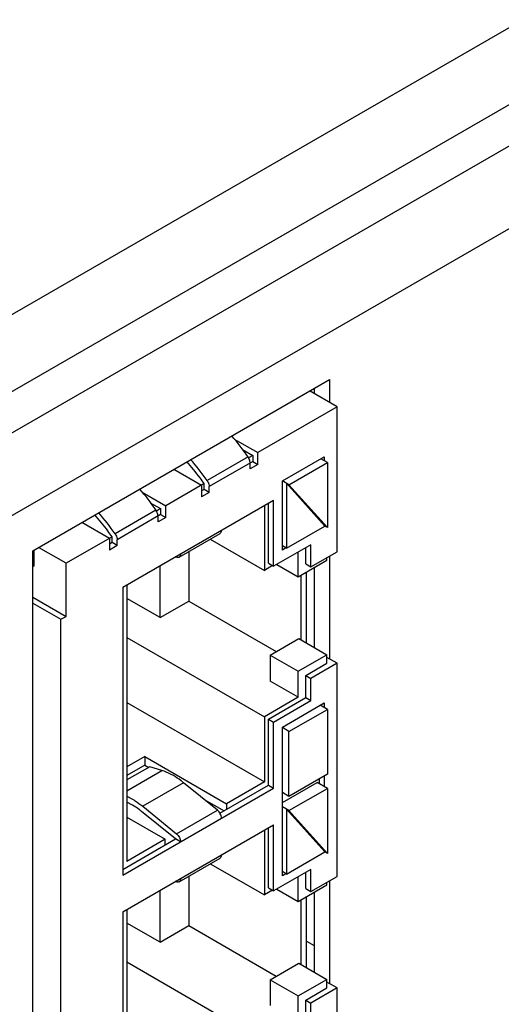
# Model space of a CAD drawing. Header units: inches. Extents: x 0 to 34, y 0 to 22.
# Tile 40 of 137: x 4.328 to 4.828, y 15.632 to 16.653. Entities that reach past the tile are written whole.
import ezdxf

# ---------------------------------------------------------------- set-up
doc = ezdxf.new("R2010")
doc.units = ezdxf.units.IN
doc.header["$LTSCALE"] = 1.87
doc.header["$MEASUREMENT"] = 0
doc.layers.get('0').update_dxf_attribs({"linetype": 'CONTINUOUS'})

msp = doc.modelspace()

# ---------------------------------------------------------------- linework, layer by layer
at = {"color": 3, "linetype": 'CONTINUOUS'}
for p, q in [((3.6865, 15.9812), (5.1875, 16.8478)), ((3.7067, 15.913), (5.2077, 16.7797)), ((3.6002, 15.8087), (5.2181, 16.7428)), ((3.6373, 15.7444), (5.2552, 16.6785)), ((4.342, 16.1022), (4.6496, 16.2798)), ((4.6496, 16.2798), (4.6496, 16.256)), ((4.342, 15.3245), (4.342, 16.1022)), ((4.6496, 16.0965), (4.6496, 15.99)), ((4.6496, 15.7597), (4.6496, 15.6532))]:
    msp.add_line(p, q, dxfattribs=at)
at = {"color": 7, "linetype": 'CONTINUOUS'}
for p, q in [((4.6576, 16.2514), (4.629, 16.2679)), ((4.6337, 16.2706), (4.6337, 16.2652)), ((4.6576, 16.2514), (4.5754, 16.204)), ((4.6576, 16.1011), (4.6576, 16.2514)), ((4.551, 16.218), (4.5754, 16.204)), ((4.5594, 16.2071), (4.5701, 16.2009)), ((4.5754, 16.1917), (4.5754, 16.204)), ((4.5653, 16.1994), (4.5229, 16.1749)), ((4.5701, 16.1948), (4.525, 16.1687)), ((4.5701, 16.2009), (4.5658, 16.1985)), ((4.5674, 16.1871), (4.5674, 16.1932)), ((4.5754, 16.1917), (4.5674, 16.1871)), ((4.5701, 16.2009), (4.5701, 16.1948)), ((4.5701, 16.1948), (4.5754, 16.1917)), ((4.6008, 16.1746), (4.6443, 16.1997)), ((4.6077, 16.1706), (4.6475, 16.1936)), ((4.6475, 16.1936), (4.6406, 16.1975)), ((4.6443, 16.1997), (4.6443, 16.1954)), ((4.6475, 16.1936), (4.6475, 16.1262)), ((4.4884, 16.1868), (4.517, 16.1703)), ((4.5197, 16.1718), (4.4799, 16.1488)), ((4.5197, 16.1657), (4.5197, 16.1718)), ((4.6077, 16.1706), (4.6008, 16.1746)), ((4.6008, 16.1029), (4.6008, 16.1746)), ((4.6448, 16.1277), (4.6051, 16.1721)), ((4.6051, 16.1721), (4.6051, 16.1048)), ((4.4555, 16.1629), (4.4799, 16.1488)), ((4.517, 16.1703), (4.517, 16.158)), ((4.5197, 16.1657), (4.517, 16.1642)), ((4.525, 16.1626), (4.517, 16.158)), ((4.525, 16.1626), (4.5197, 16.1657)), ((4.525, 16.1626), (4.525, 16.1687)), ((4.6475, 16.1262), (4.6077, 16.1706)), ((4.4354, 16.0643), (4.5918, 16.1547)), ((4.4639, 16.1519), (4.4746, 16.1458)), ((4.5865, 16.0891), (4.5865, 16.1516)), ((4.5918, 16.0861), (4.5918, 16.1547)), ((4.4698, 16.1443), (4.4274, 16.1198)), ((4.4746, 16.1458), (4.4704, 16.1433)), ((4.4746, 16.1458), (4.4746, 16.1397)), ((4.4799, 16.1366), (4.4799, 16.1488)), ((4.5823, 16.1492), (4.5823, 16.0818)), ((4.393, 16.1317), (4.4216, 16.1152)), ((4.4746, 16.1397), (4.4295, 16.1136)), ((4.4719, 16.132), (4.4719, 16.1381)), ((4.4799, 16.1366), (4.4719, 16.132)), ((4.4746, 16.1397), (4.4799, 16.1366)), ((4.4937, 16.0955), (4.5362, 16.12)), ((4.6051, 16.1048), (4.6448, 16.1277)), ((4.6475, 16.1262), (4.6448, 16.1277)), ((4.4242, 16.1167), (4.3765, 16.0891)), ((4.4216, 16.1152), (4.4216, 16.1029)), ((4.4242, 16.1106), (4.4216, 16.109)), ((4.4242, 16.1106), (4.4242, 16.1167)), ((4.4295, 16.1075), (4.4242, 16.1106)), ((4.4295, 16.1075), (4.4295, 16.1136)), ((4.5261, 16.1142), (4.5823, 16.0818)), ((4.3436, 16.0867), (4.3436, 16.1032)), ((4.3765, 16.0891), (4.3479, 16.1056)), ((4.4295, 16.1075), (4.4216, 16.1029)), ((4.5038, 16.1013), (4.5038, 16.05)), ((4.6305, 16.1084), (4.5918, 16.0861)), ((4.6051, 16.1048), (4.6008, 16.1072)), ((4.6045, 16.1051), (4.6008, 16.1029)), ((4.6173, 16.0751), (4.6173, 16.1008)), ((4.6252, 16.0885), (4.6252, 16.1054)), ((4.6305, 16.0855), (4.6305, 16.1084)), ((4.6305, 16.0855), (4.6576, 16.1011)), ((4.491, 16.0954), (4.4898, 16.0958)), ((4.6173, 16.0751), (4.647, 16.0922)), ((4.647, 16.0922), (4.647, 16.095)), ((4.342, 16.0857), (4.3436, 16.0867)), ((4.3765, 16.034), (4.3765, 16.0891)), ((4.4741, 16.0328), (4.4741, 16.0867)), ((4.5907, 16.0867), (4.5823, 16.0818)), ((4.5865, 16.0891), (4.5918, 16.0861)), ((4.595, 16.0879), (4.6173, 16.0751)), ((4.6252, 16.0885), (4.6305, 16.0855)), ((4.6257, 16.0065), (4.6257, 16.08)), ((4.6337, 16.0845), (4.6337, 16.0019)), ((4.6204, 16.0095), (4.6204, 16.0769)), ((4.4354, 16.0643), (4.4354, 15.7655)), ((4.4396, 16.0668), (4.4396, 15.7799)), ((4.342, 16.054), (4.3765, 16.034)), ((4.4741, 16.0328), (4.4396, 16.0527)), ((4.4741, 16.0328), (4.5038, 16.05)), ((4.5038, 16.05), (4.5945, 15.9976)), ((4.342, 16.0478), (4.3712, 16.031)), ((4.3712, 16.031), (4.3765, 16.034)), ((4.3712, 15.388), (4.3712, 16.031)), ((4.4396, 16.0123), (4.5823, 15.9299)), ((4.5881, 15.9939), (4.6178, 16.0111)), ((4.6178, 16.0111), (4.647, 15.9942)), ((4.5881, 15.9939), (4.6173, 15.9771)), ((4.5881, 15.9939), (4.5881, 15.967)), ((4.6173, 15.9771), (4.647, 15.9942)), ((4.647, 15.9854), (4.647, 15.9942)), ((4.6576, 15.9854), (4.647, 15.9915)), ((4.6173, 15.9501), (4.6173, 15.9771)), ((4.6252, 15.9728), (4.647, 15.9854)), ((4.6576, 15.9854), (4.6305, 15.9697)), ((4.6576, 15.7643), (4.6576, 15.9854)), ((4.6173, 15.9501), (4.5881, 15.967)), ((4.6252, 15.9728), (4.6305, 15.9697)), ((4.6252, 15.9498), (4.6252, 15.9728)), ((4.6305, 15.9468), (4.6305, 15.9697)), ((4.6173, 15.9501), (4.5823, 15.9299)), ((4.5865, 15.9275), (4.6252, 15.9498)), ((4.5918, 15.9244), (4.6305, 15.9468)), ((4.6252, 15.9498), (4.6305, 15.9468)), ((4.4396, 15.9446), (4.5823, 15.8623)), ((4.6008, 15.9192), (4.6443, 15.9443)), ((4.6077, 15.9146), (4.6475, 15.9376)), ((4.6475, 15.9376), (4.6401, 15.9419)), ((4.6443, 15.9443), (4.6443, 15.9394)), ((4.6475, 15.9376), (4.6475, 15.8702)), ((4.5823, 15.9299), (4.5823, 15.8623)), ((4.5865, 15.9275), (4.5918, 15.9244)), ((4.5865, 15.8589), (4.5865, 15.9275)), ((4.5918, 15.8558), (4.5918, 15.9244)), ((4.6008, 15.7649), (4.6008, 15.9192)), ((4.6077, 15.9146), (4.6008, 15.9186)), ((4.6077, 15.8473), (4.6077, 15.9146)), ((4.4582, 15.8886), (4.4396, 15.8779)), ((4.4582, 15.8886), (4.543, 15.8396)), ((4.4582, 15.8886), (4.4582, 15.8797)), ((4.4582, 15.8797), (4.4396, 15.869)), ((4.4635, 15.878), (4.4396, 15.8643)), ((4.4582, 15.8797), (4.4623, 15.8773)), ((4.4759, 15.8742), (4.4635, 15.878)), ((4.4396, 15.8532), (4.4759, 15.8742)), ((4.6475, 15.8702), (4.6077, 15.8473)), ((4.639, 15.8653), (4.639, 15.8604)), ((4.6443, 15.8684), (4.6443, 15.8574)), ((4.4354, 15.7655), (4.5918, 15.8558)), ((4.4984, 15.8615), (4.456, 15.837)), ((4.5335, 15.8331), (4.4984, 15.8615)), ((4.5361, 15.8298), (4.5865, 15.8589)), ((4.5823, 15.8623), (4.543, 15.8396)), ((4.5865, 15.8589), (4.5918, 15.8558)), ((4.6008, 15.8408), (4.6369, 15.8617)), ((4.6077, 15.8326), (4.6475, 15.8555)), ((4.6475, 15.8555), (4.6369, 15.8617)), ((4.6475, 15.8555), (4.6475, 15.7882)), ((4.4396, 15.8474), (4.4454, 15.8444)), ((4.5199, 15.8441), (4.5404, 15.8323)), ((4.6077, 15.8473), (4.6008, 15.8512)), ((4.4454, 15.8382), (4.4396, 15.8412)), ((4.456, 15.837), (4.491, 15.8086)), ((4.543, 15.8396), (4.543, 15.8338)), ((4.6077, 15.8326), (4.6008, 15.8366)), ((4.6448, 15.7897), (4.6051, 15.8341)), ((4.6051, 15.8341), (4.6051, 15.7667)), ((4.4396, 15.8258), (4.4794, 15.8029)), ((4.49, 15.8032), (4.4549, 15.8316)), ((4.491, 15.8086), (4.5335, 15.8331)), ((4.6475, 15.7882), (4.6077, 15.8326)), ((4.4354, 15.7275), (4.5918, 15.8179)), ((4.5865, 15.7524), (4.5865, 15.8148)), ((4.5918, 15.7493), (4.5918, 15.8179)), ((4.5823, 15.8124), (4.5823, 15.745)), ((4.4354, 15.7716), (4.49, 15.8032)), ((4.4794, 15.8029), (4.4396, 15.7799)), ((4.4794, 15.797), (4.4794, 15.8029)), ((4.4953, 15.8001), (4.49, 15.8032)), ((4.4937, 15.7587), (4.5362, 15.7832)), ((4.6051, 15.7667), (4.6448, 15.7897)), ((4.6475, 15.7882), (4.6448, 15.7897)), ((4.5261, 15.7774), (4.5823, 15.745)), ((4.5038, 15.7645), (4.5038, 15.7132)), ((4.6305, 15.7716), (4.5918, 15.7493)), ((4.6051, 15.7667), (4.6008, 15.7692)), ((4.6045, 15.767), (4.6008, 15.7649)), ((4.6173, 15.7383), (4.6173, 15.764)), ((4.6252, 15.7517), (4.6252, 15.7686)), ((4.6305, 15.7487), (4.6305, 15.7716)), ((4.6305, 15.7487), (4.6576, 15.7643)), ((4.491, 15.7586), (4.4898, 15.759)), ((4.5865, 15.7524), (4.5918, 15.7493)), ((4.6173, 15.7383), (4.647, 15.7554)), ((4.647, 15.7554), (4.647, 15.7582)), ((4.4741, 15.696), (4.4741, 15.7499)), ((4.5907, 15.7499), (4.5823, 15.745)), ((4.595, 15.7511), (4.6173, 15.7383)), ((4.6252, 15.7517), (4.6305, 15.7487)), ((4.6257, 15.6697), (4.6257, 15.7432)), ((4.6337, 15.7477), (4.6337, 15.6651)), ((4.6204, 15.6728), (4.6204, 15.7401)), ((4.4354, 15.7275), (4.4354, 15.4287)), ((4.4396, 15.73), (4.4396, 15.4431)), ((4.4741, 15.696), (4.4396, 15.7159)), ((4.4741, 15.696), (4.5038, 15.7132)), ((4.5038, 15.7132), (4.5945, 15.6608)), ((4.6257, 15.6971), (4.6337, 15.6925)), ((4.4396, 15.6755), (4.5823, 15.5931)), ((4.5881, 15.6571), (4.6178, 15.6743)), ((4.6178, 15.6743), (4.647, 15.6574)), ((4.5881, 15.6571), (4.6173, 15.6403)), ((4.5881, 15.6571), (4.5881, 15.6302)), ((4.6173, 15.6403), (4.647, 15.6574)), ((4.647, 15.6486), (4.647, 15.6574)), ((4.6576, 15.6486), (4.647, 15.6547)), ((4.6173, 15.6134), (4.6173, 15.6403)), ((4.6252, 15.636), (4.647, 15.6486)), ((4.6576, 15.6486), (4.6305, 15.6329)), ((4.6576, 15.4982), (4.6576, 15.6486)), ((4.6252, 15.636), (4.6305, 15.6329)), ((4.6252, 15.613), (4.6252, 15.636)), ((4.6305, 15.61), (4.6305, 15.6329))]:
    msp.add_line(p, q, dxfattribs=at)
for centre, radius, start, end in [((4.3515, 16.0513), 0.2601, 34.6989, 40.8407), ((4.3119, 16.0291), 0.2564, 34.6552, 40.8845), ((4.256, 15.9962), 0.2601, 34.6989, 40.8407), ((4.2165, 15.9739), 0.2564, 34.6552, 40.8845)]:
    msp.add_arc(centre, radius, start, end, dxfattribs=at)
for points, knots in [([(4.5197, 16.1718), (4.5183, 16.1738), (4.5127, 16.1817), (4.5066, 16.1892), (4.5018, 16.1946)], [0, 0, 0, 0, 0.252668, 1, 1, 1, 1]), ([(4.5674, 16.1932), (4.5674, 16.1937), (4.5672, 16.1959), (4.5662, 16.198), (4.5653, 16.1994)], [0, 0, 0, 0, 0.228766, 1, 1, 1, 1]), ([(4.5229, 16.1749), (4.5232, 16.1744), (4.5243, 16.1725), (4.525, 16.1703), (4.525, 16.1687)], [0, 0, 0, 0, 0.265498, 1, 1, 1, 1]), ([(4.4719, 16.1381), (4.4719, 16.1386), (4.4717, 16.1408), (4.4708, 16.1429), (4.4698, 16.1443)], [0, 0, 0, 0, 0.228766, 1, 1, 1, 1]), ([(4.4242, 16.1167), (4.4228, 16.1187), (4.4172, 16.1266), (4.4111, 16.1341), (4.4063, 16.1395)], [0, 0, 0, 0, 0.252668, 1, 1, 1, 1]), ([(4.5362, 16.12), (4.5367, 16.1203), (4.5375, 16.1214), (4.5377, 16.1227), (4.5377, 16.1234)], [0, 0, 0, 0, 0.449127, 1, 1, 1, 1]), ([(4.4274, 16.1198), (4.4277, 16.1193), (4.4288, 16.1174), (4.4295, 16.1152), (4.4295, 16.1136)], [0, 0, 0, 0, 0.265498, 1, 1, 1, 1]), ([(4.4937, 16.0955), (4.4934, 16.0953), (4.4924, 16.095), (4.4915, 16.0952), (4.491, 16.0954)], [0, 0, 0, 0, 0.466914, 1, 1, 1, 1]), ([(4.4953, 16.0989), (4.4953, 16.0982), (4.4951, 16.0969), (4.4942, 16.0958), (4.4937, 16.0955)], [0, 0, 0, 0, 0.550873, 1, 1, 1, 1]), ([(4.4879, 15.8688), (4.4869, 15.8694), (4.483, 15.8715), (4.479, 15.8732), (4.4759, 15.8742)], [0, 0, 0, 0, 0.261833, 1, 1, 1, 1]), ([(4.4984, 15.8615), (4.4976, 15.8622), (4.4942, 15.8649), (4.4906, 15.8673), (4.4879, 15.8688)], [0, 0, 0, 0, 0.258346, 1, 1, 1, 1]), ([(4.4454, 15.8444), (4.4463, 15.8438), (4.45, 15.8416), (4.4535, 15.8391), (4.456, 15.837)], [0, 0, 0, 0, 0.241602, 1, 1, 1, 1]), ([(4.4549, 15.8316), (4.4542, 15.8323), (4.4511, 15.8346), (4.4479, 15.8368), (4.4454, 15.8382)], [0, 0, 0, 0, 0.258346, 1, 1, 1, 1]), ([(4.5377, 15.8246), (4.5377, 15.8262), (4.5367, 15.8294), (4.5347, 15.832), (4.5335, 15.8331)], [0, 0, 0, 0, 0.488558, 1, 1, 1, 1]), ([(4.491, 15.8086), (4.4923, 15.8075), (4.4943, 15.8049), (4.4953, 15.8017), (4.4953, 15.8001)], [0, 0, 0, 0, 0.511442, 1, 1, 1, 1]), ([(4.5362, 15.7832), (4.5367, 15.7835), (4.5375, 15.7846), (4.5377, 15.7859), (4.5377, 15.7866)], [0, 0, 0, 0, 0.449127, 1, 1, 1, 1]), ([(4.4937, 15.7587), (4.4934, 15.7585), (4.4924, 15.7583), (4.4915, 15.7584), (4.491, 15.7586)], [0, 0, 0, 0, 0.466914, 1, 1, 1, 1]), ([(4.4953, 15.7621), (4.4953, 15.7614), (4.4951, 15.7601), (4.4942, 15.759), (4.4937, 15.7587)], [0, 0, 0, 0, 0.550873, 1, 1, 1, 1])]:
    msp.add_open_spline(points, degree=3, knots=knots, dxfattribs=at)

doc.saveas('drawing.dxf')
